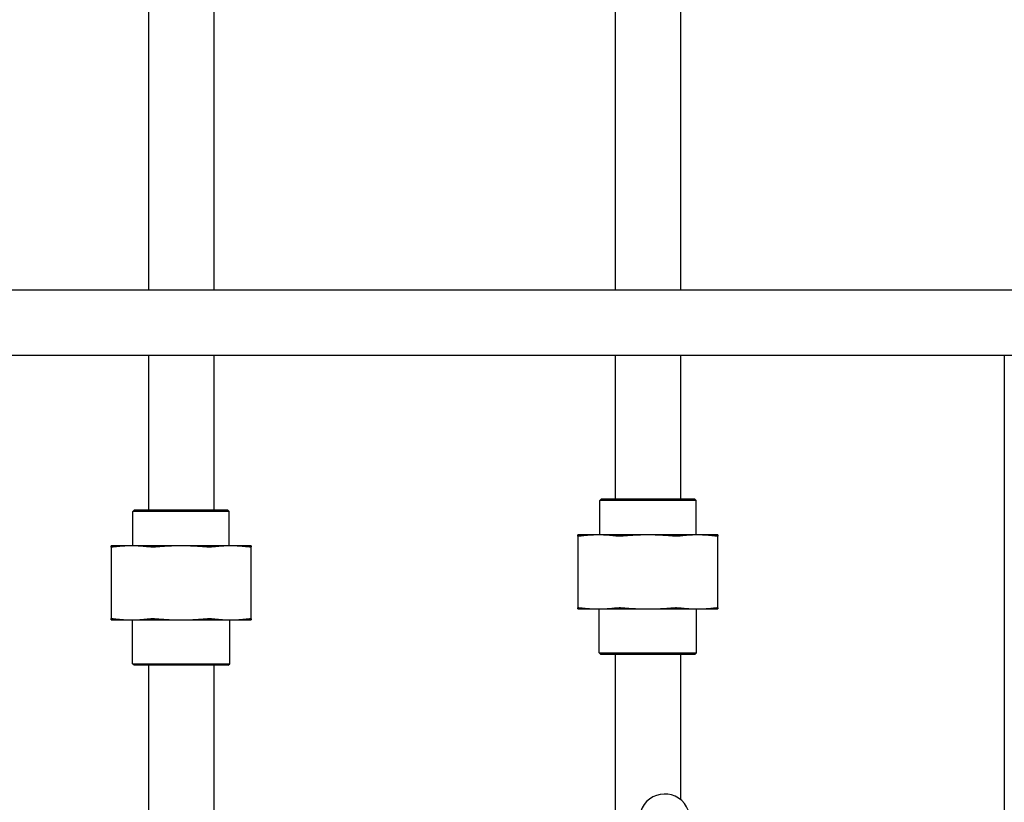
# Model space of a CAD drawing. Header units: inches. Extents: x 5 to 1128, y -85 to 748.
# Tile 67 of 256: x 130 to 143, y 221 to 231. Entities that reach past the tile are written whole.
import ezdxf

# ---------------------------------------------------------------- set-up
doc = ezdxf.new("R2010")
doc.units = ezdxf.units.IN
doc.header["$LTSCALE"] = 32
doc.header["$MEASUREMENT"] = 0
doc.layers.add('Dimension (ANSI)', color=7, linetype='Continuous', lineweight=25)
doc.layers.add('Visible (ANSI)', color=7, linetype='Continuous', lineweight=30)
doc.styles.add('Note Text (ANSI)', font='tahoma.ttf')
doc.dimstyles.new('SB Fraction-16 (ANSI)', dxfattribs={"dimscale": 32, "dimtxt": 0.125, "dimasz": 0.098425, "dimexe": 0.125, "dimexo": 0.0625, "dimgap": 0.031496, "dimtad": 0, "dimtih": 1, "dimtoh": 1, "dimdec": 4, "dimrnd": 1e-08, "dimzin": 0, "dimdsep": 46, "dimlunit": 5, "dimtxsty": 'Note Text (ANSI)', "dimcen": 0.09, "dimdle": 0.393701, "dimclrd": 256, "dimclre": 256, "dimclrt": 256, "dimadec": 0, "dimazin": 3, "dimtfac": 0.96, "dimtofl": 0, "dimtmove": 0, "dimatfit": 3, "dimfxl": 1, "dimfrac": 2, "dimtolj": 1, "dimtzin": 12, "dimlwd": -1, "dimlwe": -1, "dimarcsym": 0})

# ---------------------------------------------------------------- blocks, each defined once
blk = doc.blocks.new('*D16')
at = {"layer": 'Defpoints', "color": 0, "transparency": 16777216}
for p in [(170.807, 474.984), (79.917, 156.272), (130.87, 156.272)]:
    blk.add_point(p, dxfattribs=at)
at = {"layer": 'Dimension (ANSI)', "transparency": 16777216}
for p, q in [((168.807, 474.984), (75.917, 474.984)), ((79.917, 471.834), (79.917, 330.661)), ((79.917, 159.422), (79.917, 323.595)), ((128.87, 156.272), (75.917, 156.272))]:
    blk.add_line(p, q, dxfattribs=at)
for points in [[(79.392, 471.834), (80.442, 471.834), (79.917, 474.984)], [(79.392, 159.422), (80.442, 159.422), (79.917, 156.272)]]:
    blk.add_solid(points, dxfattribs=at)
at = {"layer": 'Dimension (ANSI)', "transparency": 16777216, "insert": (67.714, 329.653), "char_height": 4, "attachment_point": 1, "style": 'Note Text (ANSI)'}
blk.add_mtext('\\A1;318 11/16', dxfattribs=at)

msp = doc.modelspace()

# ---------------------------------------------------------------- linework, layer by layer
at = {"layer": 'Visible (ANSI)'}
for p, q in [((132.083, 288.00158), (132.083, 227.5542)), ((132.923, 288.00158), (132.923, 227.5542)), ((138.083, 287.48367), (138.083, 227.5542)), ((138.923, 287.04617), (138.923, 227.5542)), ((152.378, 227.5542), (129.2955, 227.5542)), ((152.378, 226.7142), (129.2955, 226.7142)), ((132.083, 226.7142), (132.083, 224.73158)), ((132.923, 226.7142), (132.923, 224.73158)), ((138.083, 226.7142), (138.083, 224.8722)), ((138.923, 226.7142), (138.923, 224.8722)), ((143.083, 226.7142), (143.083, 210.73458)), ((137.90509, 224.8722), (137.88425, 224.85137)), ((137.90509, 224.8722), (139.10092, 224.8722)), ((139.10092, 224.8722), (139.12175, 224.85137)), ((139.12175, 224.85137), (137.88425, 224.85137)), ((137.88425, 224.4082), (137.88425, 224.85137)), ((139.12175, 224.4082), (139.12175, 224.85137)), ((131.90509, 224.73158), (131.88425, 224.71074)), ((133.12175, 224.71074), (131.88425, 224.71074)), ((131.88425, 224.26758), (131.88425, 224.71074)), ((131.90509, 224.73158), (133.10092, 224.73158)), ((133.10092, 224.73158), (133.12175, 224.71074)), ((133.12175, 224.26758), (133.12175, 224.71074)), ((137.86661, 224.4082), (137.603, 224.4082)), ((137.603, 224.39332), (137.603, 223.47058)), ((138.503, 224.4082), (137.86661, 224.4082)), ((139.1394, 224.4082), (138.503, 224.4082)), ((139.403, 224.4082), (139.1394, 224.4082)), ((139.403, 223.47058), (139.403, 224.39332)), ((131.86661, 224.26758), (131.603, 224.26758)), ((131.603, 224.2527), (131.603, 223.32996)), ((132.503, 224.26758), (131.86661, 224.26758)), ((133.1394, 224.26758), (132.503, 224.26758)), ((133.403, 224.26758), (133.1394, 224.26758)), ((133.403, 223.32996), (133.403, 224.2527)), ((137.603, 223.4557), (137.86661, 223.4557)), ((137.86661, 223.4557), (138.503, 223.4557)), ((137.878, 222.89303), (137.878, 223.4557)), ((138.503, 223.4557), (139.1394, 223.4557)), ((139.128, 222.89303), (139.128, 223.4557)), ((139.1394, 223.4557), (139.403, 223.4557)), ((131.603, 223.31508), (131.86661, 223.31508)), ((131.86661, 223.31508), (132.503, 223.31508)), ((131.878, 222.75241), (131.878, 223.31508)), ((132.503, 223.31508), (133.1394, 223.31508)), ((133.128, 222.75241), (133.128, 223.31508)), ((133.1394, 223.31508), (133.403, 223.31508)), ((137.878, 222.89303), (139.128, 222.89303)), ((137.89884, 222.8722), (137.878, 222.89303)), ((139.10717, 222.8722), (137.89884, 222.8722)), ((138.083, 222.8722), (138.083, 220.6407)), ((138.923, 222.8722), (138.923, 221.00407)), ((139.10717, 222.8722), (139.128, 222.89303)), ((131.878, 222.75241), (133.128, 222.75241)), ((131.89884, 222.73158), (131.878, 222.75241)), ((133.10717, 222.73158), (131.89884, 222.73158)), ((132.083, 222.73158), (132.083, 220.50008)), ((132.923, 222.73158), (132.923, 220.86345)), ((133.10717, 222.73158), (133.128, 222.75241))]:
    msp.add_line(p, q, dxfattribs=at)
msp.add_arc((138.71791, 220.75196), 0.325, 337.564771, 187.802066, dxfattribs=at)
for points, weights in [([(137.603, 224.39332), (137.603, 224.4082), (137.603, 224.4082)], [1.06851824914, 1.04951712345, 1]), ([(137.86661, 224.4082), (137.75651, 224.4082), (137.63961, 224.39332)], [1, 1.04951712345, 1.06851824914]), ([(138.0936, 224.39332), (137.97671, 224.4082), (137.86661, 224.4082)], [1.06851824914, 1.04951712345, 1]), ([(138.503, 224.4082), (138.3473, 224.4082), (138.18199, 224.39332)], [1, 1.04951712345, 1.06851824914]), ([(138.82402, 224.39332), (138.65871, 224.4082), (138.503, 224.4082)], [1.06851824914, 1.04951712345, 1]), ([(139.1394, 224.4082), (139.0293, 224.4082), (138.91241, 224.39332)], [1, 1.04951712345, 1.06851824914]), ([(139.36639, 224.39332), (139.2495, 224.4082), (139.1394, 224.4082)], [1.06851824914, 1.04951712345, 1]), ([(139.403, 224.4082), (139.403, 224.4082), (139.403, 224.39332)], [1, 1.04951712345, 1.06851824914]), ([(131.603, 224.2527), (131.603, 224.26758), (131.603, 224.26758)], [1.06851824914, 1.04951712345, 1]), ([(131.86661, 224.26758), (131.75651, 224.26758), (131.63961, 224.2527)], [1, 1.04951712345, 1.06851824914]), ([(132.0936, 224.2527), (131.97671, 224.26758), (131.86661, 224.26758)], [1.06851824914, 1.04951712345, 1]), ([(132.503, 224.26758), (132.3473, 224.26758), (132.18199, 224.2527)], [1, 1.04951712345, 1.06851824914]), ([(132.82402, 224.2527), (132.65871, 224.26758), (132.503, 224.26758)], [1.06851824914, 1.04951712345, 1]), ([(133.1394, 224.26758), (133.0293, 224.26758), (132.91241, 224.2527)], [1, 1.04951712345, 1.06851824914]), ([(133.36639, 224.2527), (133.2495, 224.26758), (133.1394, 224.26758)], [1.06851824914, 1.04951712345, 1]), ([(133.403, 224.26758), (133.403, 224.26758), (133.403, 224.2527)], [1, 1.04951712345, 1.06851824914]), ([(137.603, 223.4557), (137.603, 223.4557), (137.603, 223.47058)], [1, 1.04951712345, 1.06851824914]), ([(137.63961, 223.47058), (137.75651, 223.4557), (137.86661, 223.4557)], [1.06851824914, 1.04951712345, 1]), ([(137.86661, 223.4557), (137.97671, 223.4557), (138.0936, 223.47058)], [1, 1.04951712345, 1.06851824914]), ([(138.18199, 223.47058), (138.3473, 223.4557), (138.503, 223.4557)], [1.06851824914, 1.04951712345, 1]), ([(138.503, 223.4557), (138.65871, 223.4557), (138.82402, 223.47058)], [1, 1.04951712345, 1.06851824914]), ([(138.91241, 223.47058), (139.0293, 223.4557), (139.1394, 223.4557)], [1.06851824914, 1.04951712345, 1]), ([(139.1394, 223.4557), (139.2495, 223.4557), (139.36639, 223.47058)], [1, 1.04951712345, 1.06851824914]), ([(139.403, 223.47058), (139.403, 223.4557), (139.403, 223.4557)], [1.06851824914, 1.04951712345, 1]), ([(131.603, 223.31508), (131.603, 223.31508), (131.603, 223.32996)], [1, 1.04951712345, 1.06851824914]), ([(131.63961, 223.32996), (131.75651, 223.31508), (131.86661, 223.31508)], [1.06851824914, 1.04951712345, 1]), ([(131.86661, 223.31508), (131.97671, 223.31508), (132.0936, 223.32996)], [1, 1.04951712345, 1.06851824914]), ([(132.18199, 223.32996), (132.3473, 223.31508), (132.503, 223.31508)], [1.06851824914, 1.04951712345, 1]), ([(132.503, 223.31508), (132.65871, 223.31508), (132.82402, 223.32996)], [1, 1.04951712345, 1.06851824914]), ([(132.91241, 223.32996), (133.0293, 223.31508), (133.1394, 223.31508)], [1.06851824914, 1.04951712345, 1]), ([(133.1394, 223.31508), (133.2495, 223.31508), (133.36639, 223.32996)], [1, 1.04951712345, 1.06851824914]), ([(133.403, 223.32996), (133.403, 223.31508), (133.403, 223.31508)], [1.06851824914, 1.04951712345, 1])]:
    msp.add_rational_spline(points, weights, degree=2, dxfattribs=at)
for points, knots in [([(137.63961, 224.39332), (137.62788, 224.39183), (137.61858, 224.39109), (137.60646, 224.39109), (137.603, 224.39183), (137.603, 224.39332)], [1.292675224, 1.292675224, 1.292675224, 1.292675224, 1.413350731, 1.413350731, 1.534026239, 1.534026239, 1.534026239, 1.534026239]), ([(138.18199, 224.39332), (138.16539, 224.39183), (138.14878, 224.39109), (138.11952, 224.39109), (138.10534, 224.39183), (138.0936, 224.39332)], [0.414702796, 0.414702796, 0.414702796, 0.414702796, 0.535378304, 0.535378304, 0.656053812, 0.656053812, 0.656053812, 0.656053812]), ([(138.91241, 224.39332), (138.90067, 224.39183), (138.88648, 224.39109), (138.85722, 224.39109), (138.84062, 224.39183), (138.82402, 224.39332)], [0.414702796, 0.414702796, 0.414702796, 0.414702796, 0.535378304, 0.535378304, 0.656053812, 0.656053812, 0.656053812, 0.656053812]), ([(139.403, 224.39332), (139.403, 224.39183), (139.39955, 224.39109), (139.38743, 224.39109), (139.37813, 224.39183), (139.36639, 224.39332)], [0.414702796, 0.414702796, 0.414702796, 0.414702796, 0.535378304, 0.535378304, 0.656053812, 0.656053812, 0.656053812, 0.656053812]), ([(131.63961, 224.2527), (131.62788, 224.2512), (131.61858, 224.25047), (131.60646, 224.25047), (131.603, 224.2512), (131.603, 224.2527)], [1.292675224, 1.292675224, 1.292675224, 1.292675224, 1.413350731, 1.413350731, 1.534026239, 1.534026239, 1.534026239, 1.534026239]), ([(132.18199, 224.2527), (132.16539, 224.2512), (132.14878, 224.25047), (132.11952, 224.25047), (132.10534, 224.2512), (132.0936, 224.2527)], [0.414702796, 0.414702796, 0.414702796, 0.414702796, 0.535378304, 0.535378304, 0.656053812, 0.656053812, 0.656053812, 0.656053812]), ([(132.91241, 224.2527), (132.90067, 224.2512), (132.88648, 224.25047), (132.85722, 224.25047), (132.84062, 224.2512), (132.82402, 224.2527)], [0.414702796, 0.414702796, 0.414702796, 0.414702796, 0.535378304, 0.535378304, 0.656053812, 0.656053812, 0.656053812, 0.656053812]), ([(133.403, 224.2527), (133.403, 224.2512), (133.39955, 224.25047), (133.38743, 224.25047), (133.37813, 224.2512), (133.36639, 224.2527)], [0.414702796, 0.414702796, 0.414702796, 0.414702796, 0.535378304, 0.535378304, 0.656053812, 0.656053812, 0.656053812, 0.656053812]), ([(137.603, 223.47058), (137.603, 223.47208), (137.60646, 223.47281), (137.61858, 223.47281), (137.62788, 223.47208), (137.63961, 223.47058)], [0.414702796, 0.414702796, 0.414702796, 0.414702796, 0.535378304, 0.535378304, 0.656053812, 0.656053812, 0.656053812, 0.656053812]), ([(138.0936, 223.47058), (138.10534, 223.47208), (138.11952, 223.47281), (138.14878, 223.47281), (138.16539, 223.47208), (138.18199, 223.47058)], [1.292675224, 1.292675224, 1.292675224, 1.292675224, 1.413350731, 1.413350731, 1.534026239, 1.534026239, 1.534026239, 1.534026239]), ([(138.82402, 223.47058), (138.84062, 223.47208), (138.85722, 223.47281), (138.88648, 223.47281), (138.90067, 223.47208), (138.91241, 223.47058)], [1.292675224, 1.292675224, 1.292675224, 1.292675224, 1.413350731, 1.413350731, 1.534026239, 1.534026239, 1.534026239, 1.534026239]), ([(139.36639, 223.47058), (139.37813, 223.47208), (139.38743, 223.47281), (139.39955, 223.47281), (139.403, 223.47208), (139.403, 223.47058)], [1.292675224, 1.292675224, 1.292675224, 1.292675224, 1.413350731, 1.413350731, 1.534026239, 1.534026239, 1.534026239, 1.534026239]), ([(131.603, 223.32996), (131.603, 223.33145), (131.60646, 223.33219), (131.61858, 223.33219), (131.62788, 223.33145), (131.63961, 223.32996)], [0.414702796, 0.414702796, 0.414702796, 0.414702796, 0.535378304, 0.535378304, 0.656053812, 0.656053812, 0.656053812, 0.656053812]), ([(132.0936, 223.32996), (132.10534, 223.33145), (132.11952, 223.33219), (132.14878, 223.33219), (132.16539, 223.33145), (132.18199, 223.32996)], [1.292675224, 1.292675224, 1.292675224, 1.292675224, 1.413350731, 1.413350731, 1.534026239, 1.534026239, 1.534026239, 1.534026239]), ([(132.82402, 223.32996), (132.84062, 223.33145), (132.85722, 223.33219), (132.88648, 223.33219), (132.90067, 223.33145), (132.91241, 223.32996)], [1.292675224, 1.292675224, 1.292675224, 1.292675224, 1.413350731, 1.413350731, 1.534026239, 1.534026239, 1.534026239, 1.534026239]), ([(133.36639, 223.32996), (133.37813, 223.33145), (133.38743, 223.33219), (133.39955, 223.33219), (133.403, 223.33145), (133.403, 223.32996)], [1.292675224, 1.292675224, 1.292675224, 1.292675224, 1.413350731, 1.413350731, 1.534026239, 1.534026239, 1.534026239, 1.534026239])]:
    msp.add_open_spline(points, degree=3, knots=knots, dxfattribs=at)

# ---------------------------------------------------------------- dimensions: what is measured, and where the dimension line sits
at = {"layer": 'Dimension (ANSI)'}
dim = msp.add_linear_dim(base=(79.91701, 156.27197), p1=(170.80726, 474.98367), p2=(130.86976, 156.27197), angle=270, dimstyle='SB Fraction-16 (ANSI)', override={"dimgap": 0.031496, "dimdec": 4, "dimtol": 0, "dimlim": 0, "dimtp": 0, "dimtm": 0, "dimtdec": 2, "dimatfit": 1}, dxfattribs=at)
dim.commit()
dim.dimension.update_dxf_attribs({"geometry": '*D16', "text_midpoint": (79.91701, 327.12782), "dimtype": 160})

doc.saveas('drawing.dxf')
